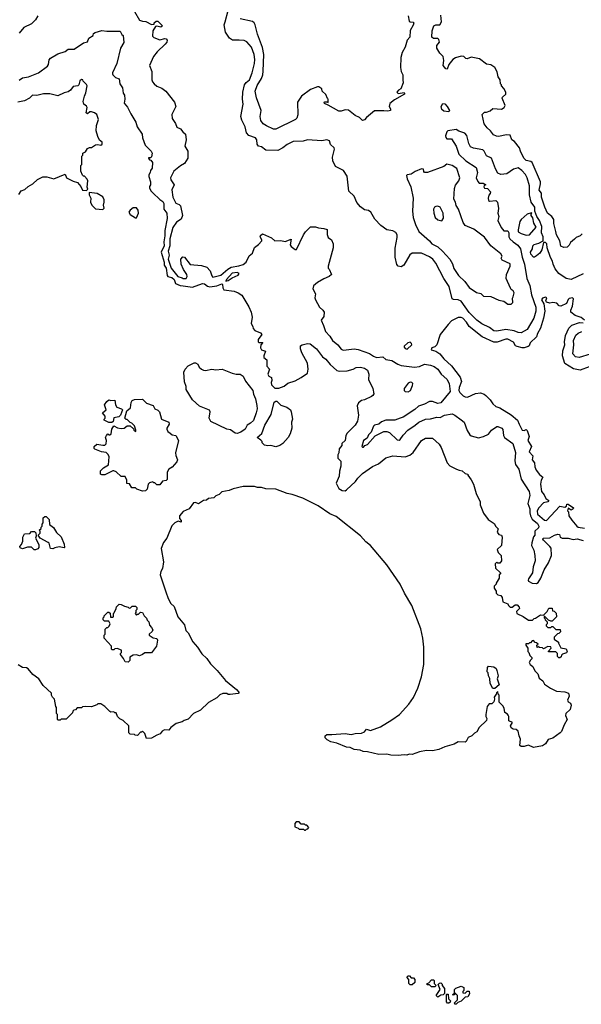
# Model space of a CAD drawing. Extents: x 1793424 to 1900092, y 321114 to 470632.
# Tile 114 of 256: x 1852609 to 1858125, y 354110 to 363776. Entities that reach past the tile are written whole.
import ezdxf

# ---------------------------------------------------------------- set-up
doc = ezdxf.new("R2010")
doc.units = 0

msp = doc.modelspace()

# ---------------------------------------------------------------- linework, layer by layer
at = {"layer": '0CON05XD'}
for points in [[(1853735, 363856.7), (1853785, 363772.5), (1853815, 363760), (1853847, 363757), (1853905, 363730), (1853928.3, 363731.7), (1853930, 363745), (1853948.3, 363761.7), (1853965, 363760), (1854010, 363715), (1853995, 363703.3), (1853955, 363712.5), (1853941.7, 363708.3), (1853917.5, 363665), (1853912.5, 363615), (1853925, 363600), (1853985, 363577.5), (1854035, 363590), (1854047, 363587), (1854057.5, 363575), (1854053.3, 363555), (1854038.8, 363535), (1853960.3, 363459.7), (1853922.5, 363415), (1853882.5, 363325), (1853906.1, 363266.1), (1853907.5, 363185), (1853912.9, 363165), (1853929.2, 363145), (1853955, 363124.2), (1854005, 363102.5), (1854044.1, 363074.1), (1854130.5, 362965), (1854141.5, 362925), (1854104, 362845), (1854107.5, 362805), (1854137.7, 362757.7), (1854150.8, 362720.8), (1854187.5, 362705), (1854210, 362675), (1854237.5, 362652.5), (1854244.2, 362595), (1854230, 362535), (1854261.2, 362485), (1854260, 362415), (1854226.7, 362365), (1854188.3, 362341.7), (1854122.3, 362287.7), (1854091.4, 362225), (1854094.4, 362205), (1854125.4, 362155), (1854103.8, 362105), (1854114.3, 362035), (1854143.6, 361973.6), (1854175, 361960), (1854187.6, 361947.6), (1854207.1, 361855), (1854195, 361816.2), (1854150.2, 361789.8), (1854114.2, 361735), (1854084.6, 361625), (1854082.5, 361555), (1854068.5, 361505), (1854075.9, 361465), (1854066.4, 361425), (1854098.2, 361335), (1854162.2, 361255), (1854203.3, 361243.3), (1854215, 361234.3), (1854242.5, 361235), (1854254, 361255), (1854250, 361275), (1854217.1, 361325), (1854194, 361375), (1854191.1, 361425), (1854212.8, 361447.2), (1854228.1, 361445), (1854283, 361373), (1854395, 361364), (1854446.3, 361346.3), (1854479.6, 361309.6), (1854495, 361261.2), (1854507.3, 361247.3), (1854585, 361268.5), (1854651.8, 361328.2), (1854685, 361346.8), (1854761.1, 361358.9), (1854805, 361373.8), (1854835, 361395.5), (1854863.3, 361456.7), (1854896.8, 361483.2), (1854915, 361540), (1854955, 361569.4), (1854986.5, 361603.5), (1854986.7, 361615), (1854970.4, 361645), (1854975, 361658.9), (1854995, 361673.3), (1855083.8, 361635), (1855115, 361606), (1855175, 361606.7), (1855215, 361598.8), (1855275, 361620), (1855264.6, 361564.6), (1855275, 361548.6), (1855315, 361520), (1855328.6, 361521.4), (1855396.2, 361665), (1855415, 361693.3), (1855465, 361742.5), (1855515, 361742.5), (1855545, 361732.5), (1855595, 361727.5), (1855627.5, 361715), (1855628.3, 361668.3), (1855638.3, 361638.3), (1855670, 361615), (1855687.5, 361575), (1855686.7, 361535), (1855637.5, 361355), (1855640, 361335), (1855648.3, 361328.3), (1855670, 361275), (1855650, 361255), (1855595, 361232), (1855532.5, 361195), (1855495.4, 361164.6), (1855487.1, 361135), (1855513.6, 361085), (1855507.5, 361045), (1855514.5, 361025), (1855555, 360952.5), (1855585.6, 360925.6), (1855597.9, 360905), (1855596.9, 360863.1), (1855570, 360825), (1855593.9, 360773.9), (1855611.2, 360715), (1855655, 360670), (1855680, 360625), (1855735, 360582.9), (1855765, 360540), (1855785, 360531.2), (1855815, 360535.6), (1855895, 360543.8), (1855935, 360539.2), (1856045, 360500), (1856085, 360472), (1856115, 360460), (1856175, 360467.5), (1856205, 360438.8), (1856265, 360429.2), (1856322.6, 360392.6), (1856355, 360380.5), (1856485.6, 360364.4), (1856535, 360372.5), (1856584.3, 360394.3), (1856645, 360384.3), (1856680.3, 360370.3), (1856716.2, 360345), (1856748.8, 360295), (1856805, 360246.7), (1856826, 360205), (1856836.2, 360125), (1856744.1, 360015.9), (1856715, 360007.5), (1856665, 360026.7), (1856635, 360027.5), (1856585, 360001.1), (1856525, 359982.9), (1856489.5, 359950.5), (1856375.9, 359874.1), (1856345, 359863.3), (1856295, 359845.6), (1856205, 359844.3), (1856161.7, 359828.3), (1856135, 359806.7), (1856095, 359796.2), (1856085, 359786.2), (1856062.6, 359727.4), (1856035, 359699.2), (1856022.3, 359667.7), (1855984.3, 359645), (1855970, 359585), (1855975, 359580), (1855985, 359580), (1856000, 359595), (1856025, 359606.7), (1856100.2, 359689.8), (1856185, 359734.4), (1856215, 359732.2), (1856242, 359722), (1856315, 359651.1), (1856335, 359648.1), (1856345.6, 359655), (1856375, 359698.6), (1856422.9, 359745), (1856495, 359794.6), (1856528.1, 359825), (1856595, 359853.9), (1856645, 359857.6), (1856705, 359875.4), (1856737.8, 359872.2), (1856782.5, 359895), (1856856.7, 359906.7), (1856883.6, 359893.6), (1856946.7, 359846.7), (1856973.6, 359823.6), (1857003.9, 359743.9), (1857030.7, 359700.7), (1857045, 359690), (1857115, 359672.5), (1857165, 359683.3), (1857213, 359707), (1857242.5, 359745), (1857295, 359783.3), (1857305, 359783.8), (1857345, 359766), (1857355, 359753.8), (1857362.3, 359695), (1857371.9, 359675), (1857454, 359614), (1857478.3, 359528.3), (1857472.5, 359445), (1857477.9, 359407.9), (1857510.8, 359365), (1857534, 359265), (1857614.3, 359144.3), (1857618.6, 359105), (1857599.2, 359025), (1857621.2, 358975), (1857618.2, 358935), (1857625.9, 358905.9), (1857641.3, 358871.3), (1857695, 358831.4), (1857709.5, 358805), (1857705, 358786.7), (1857670, 358755), (1857670, 358715), (1857655, 358700), (1857638.3, 358641.7), (1857637.1, 358615), (1857657.5, 358567.5), (1857669.4, 358515), (1857670.8, 358465), (1857653.3, 358405), (1857647.1, 358345), (1857605, 358286.2), (1857602.9, 358275), (1857608, 358265), (1857643.8, 358243.8), (1857685, 358240.6), (1857700.6, 358249.4), (1857728.1, 358295), (1857761.9, 358375), (1857804, 358445), (1857831.2, 358515), (1857827.7, 358587.7), (1857816.7, 358605), (1857753.3, 358665), (1857747.5, 358675), (1857750, 358685), (1857815, 358688), (1857862.5, 358715), (1857896, 358726), (1857912.5, 358722.5), (1857918, 358695), (1857936.7, 358685), (1857995, 358684.6), (1858045, 358673.3), (1858085, 358678.1), (1858145, 358662.5)], [(1854626.2, 363755), (1854656.2, 363865)], [(1852785.7, 363815), (1852763.3, 363775), (1852725, 363736.2), (1852650.7, 363699.3), (1852602.5, 363645)], [(1858145, 361282), (1858026.1, 361223.9), (1857975, 361236.2), (1857905, 361284.2), (1857869.3, 361329.3), (1857848.1, 361375), (1857842.9, 361405), (1857822.4, 361442.4), (1857791.4, 361535), (1857785.7, 361575.7), (1857775, 361590), (1857752.5, 361587.5), (1857738, 361515), (1857717.4, 361482.6), (1857685, 361456.2), (1857665, 361443.8), (1857655, 361446), (1857628, 361475), (1857626.7, 361495), (1857646.7, 361525), (1857650, 361555), (1857660.7, 361569.3), (1857707.7, 361582.3), (1857750, 361605), (1857750, 361645), (1857734, 361685), (1857737.8, 361745), (1857715, 361803.8), (1857688.6, 361845), (1857667.5, 361895), (1857667.5, 361935), (1857633.2, 361985), (1857615.4, 362055), (1857615.4, 362145.4), (1857595, 362223.3), (1857577.8, 362255), (1857540.5, 362295), (1857505, 362321.5), (1857460, 362310), (1857395, 362264.2), (1857335, 362256.7), (1857305, 362270), (1857280.9, 362310.9), (1857241.9, 362415), (1857195, 362440.9), (1857171.5, 362485), (1857157.4, 362497.4), (1857065, 362513.8), (1857037, 362527), (1857019.8, 362559.8), (1857000.3, 362640.3), (1856980.6, 362660.6), (1856921.9, 362681.9), (1856895, 362698.8), (1856815, 362684.2), (1856805.4, 362674.6), (1856791.5, 362635), (1856795, 362618.8), (1856805, 362606), (1856848.8, 362605), (1856897.5, 362535), (1856923.1, 362455), (1856990.7, 362390.7), (1857093.1, 362325), (1857106.9, 362275), (1857093.3, 362225), (1857107.5, 362187.5), (1857121.7, 362171.7), (1857161.1, 362171.1), (1857186.7, 362155), (1857172, 362148), (1857166.7, 362135), (1857173.3, 362123.3), (1857205, 362117.8), (1857232.9, 362085), (1857231.2, 362068.8), (1857218, 362052), (1857210, 362025), (1857215, 362002.5), (1857222.5, 361995), (1857285, 362002), (1857302, 361985), (1857312.2, 361922.2), (1857306.4, 361875), (1857314.2, 361845), (1857305.7, 361805.7), (1857337.1, 361735), (1857365, 361702.9), (1857405, 361702.5), (1857414.4, 361685), (1857414.3, 361645), (1857424.2, 361625), (1857455, 361594.3), (1857501.7, 361561.7), (1857526.4, 361526.4), (1857545, 361443.3), (1857568.2, 361375), (1857591.5, 361235), (1857619.6, 361165), (1857635.6, 361075), (1857679.1, 360955), (1857679.2, 360915), (1857657.8, 360845), (1857594.2, 360735.8), (1857535, 360702.9), (1857505, 360705.6), (1857465, 360722.2), (1857385, 360735.6), (1857295, 360718.1), (1857265, 360721.4), (1857225, 360754.2), (1857149.1, 360789.1), (1857097.6, 360827.6), (1857025, 360900), (1856945, 361014), (1856915, 361027.1), (1856868.8, 361028.8), (1856857.5, 361035), (1856827.1, 361155), (1856775.6, 361235), (1856697.5, 361385), (1856666, 361425), (1856635, 361447.5), (1856555, 361484.3), (1856465, 361484.2), (1856441.2, 361468.8), (1856383.3, 361365), (1856355, 361348.8), (1856325, 361356.7), (1856312.7, 361372.7), (1856296, 361445), (1856298.3, 361531.7), (1856316.1, 361636.1), (1856316.2, 361665), (1856305, 361687.5), (1856275, 361702.5), (1856215, 361714), (1856156.2, 361755), (1856097, 361817), (1856057, 361887), (1856035, 361901.2), (1855995, 361910.8), (1855955, 361937.1), (1855921.5, 361981.5), (1855894.7, 362044.7), (1855841.1, 362091.1), (1855825, 362240), (1855790.9, 362295), (1855711.4, 362335), (1855685, 362390), (1855682.9, 362425), (1855701.2, 362505), (1855697.3, 362517.3), (1855662.2, 362552.2), (1855651.8, 362585), (1855625, 362597.3), (1855575, 362587.5), (1855435, 362596), (1855393.6, 362583.6), (1855295, 362580.8), (1855235, 362550.8), (1855195, 362518.8), (1855145, 362493.3), (1855025, 362494), (1854985, 362526.2), (1854955, 362533.8), (1854941.5, 362555), (1854937.5, 362595), (1854925.3, 362615.3), (1854860.3, 362640.3), (1854838, 362665), (1854824.2, 362725), (1854789.3, 362789.3), (1854780, 362825), (1854804.4, 362945), (1854796.6, 362996.6), (1854799.5, 363065), (1854816.5, 363135), (1854831.8, 363158.2), (1854865, 363186), (1854892.5, 363255), (1854915.5, 363345), (1854917.5, 363385), (1854910.4, 363435), (1854887.3, 363507.3), (1854838.9, 363558.9), (1854815, 363570), (1854765, 363575.8), (1854700, 363575), (1854668.8, 363595), (1854629.4, 363655), (1854617.5, 363725), (1854626.2, 363755)], [(1856423.3, 363815), (1856435, 363762.5), (1856445, 363753.3), (1856475, 363752.5), (1856480, 363745), (1856475, 363722.5), (1856445, 363670), (1856440.8, 363605), (1856416.2, 363575), (1856396.2, 363505), (1856366.1, 363453.9), (1856351.2, 363405), (1856348, 363305), (1856355.9, 363265.9), (1856373.3, 363235), (1856371.2, 363185), (1856376.7, 363155), (1856353, 363097), (1856330, 363085), (1856312.5, 363065), (1856325, 363052.5), (1856385, 363060), (1856390, 363055), (1856387.5, 363045), (1856291.7, 362988.3), (1856245, 362952.5), (1856237.5, 362925), (1856251.7, 362901.7), (1856250, 362885), (1856225, 362876.7), (1856185, 362882.5), (1856095, 362882.5), (1856013.9, 362816.1), (1855995, 362792.5), (1855975, 362787.5), (1855946.1, 362816.1), (1855902.5, 362835), (1855837, 362887), (1855805, 362890), (1855765, 362876.7), (1855745, 362876.7), (1855638.3, 362938.3), (1855601.7, 362951.7), (1855600, 362965), (1855605, 362970), (1855625, 362970), (1855638.3, 362961.7), (1855640, 362995), (1855631.7, 363001.7), (1855615, 363040), (1855580, 363075), (1855575, 363097.5), (1855546.7, 363116.7), (1855535, 363117.5), (1855465, 363090), (1855376.7, 363025), (1855338.8, 362965), (1855339.5, 362840.5), (1855329.5, 362810.5), (1855317.5, 362795), (1855125, 362701.2), (1855102.7, 362702.7), (1855033.2, 362733.2), (1855000.8, 362755), (1854978.6, 362785), (1854971.9, 362825), (1854979.2, 362885), (1854935, 363010), (1854920.6, 363075), (1854941.1, 363128.9), (1854982.6, 363197.4), (1854996.2, 363235), (1854999.5, 363270.5), (1855007.5, 363435), (1854992.6, 363502.6), (1854945, 363633.3), (1854922.5, 363725), (1854912, 363745), (1854896.6, 363756.6), (1854774.2, 363784.2)], [(1858132.5, 361675), (1858115, 361652.5), (1858075, 361636.7), (1858058, 361622), (1858020.7, 361589.3), (1858005, 361562.5), (1857985, 361543.3), (1857955, 361540), (1857923.9, 361553.9), (1857913.8, 361605), (1857883.2, 361663.2), (1857874.3, 361695), (1857856.4, 361773.6), (1857854.2, 361814.2), (1857834.3, 361844.3), (1857793.8, 361875), (1857765.6, 361935), (1857735, 362032.5), (1857732.9, 362072.9), (1857711.7, 362101.7), (1857725.7, 362165), (1857724.2, 362185), (1857643.6, 362373.6), (1857628.8, 362385), (1857585, 362394.1), (1857560.4, 362415), (1857528.3, 362485), (1857519.3, 362519.3), (1857468.6, 362578.6), (1857444.4, 362595), (1857425, 362642), (1857386.1, 362646.1), (1857315, 362630), (1857290.8, 362630.8), (1857263.3, 362645), (1857233.9, 362683.9), (1857200, 362715), (1857170, 362755), (1857152.5, 362845), (1857173, 362867), (1857195, 362867.5), (1857229.3, 362880.7), (1857255, 362902.5), (1857341.7, 362898.3), (1857366.4, 362913.6), (1857377.5, 362935), (1857347.5, 363005), (1857350, 363015), (1857382.5, 363045), (1857382.5, 363065), (1857365, 363100), (1857340, 363125), (1857340, 363135), (1857330, 363145), (1857327, 363187), (1857310, 363215), (1857300, 363265), (1857277.5, 363305), (1857235, 363332.5), (1857195, 363340), (1857125, 363390), (1857045, 363407.5), (1857005, 363390), (1856990, 363395), (1856970, 363415), (1856945, 363417.5), (1856888.3, 363401.7), (1856862.5, 363385), (1856823.9, 363336.1), (1856808.3, 363291.7), (1856795, 363292.5), (1856770, 363325), (1856773.8, 363375), (1856768, 363415), (1856736.1, 363446.1), (1856706.8, 363495), (1856707.6, 363522.4), (1856731.2, 363555), (1856725, 363580), (1856715, 363590), (1856675, 363590.5), (1856657.5, 363605), (1856659.3, 363665), (1856675.2, 363714.8), (1856695, 363725.4), (1856734.1, 363725.9), (1856751.2, 363755), (1856745, 363820)], [(1852605, 363181.2), (1852636.2, 363206.2), (1852695, 363216.2), (1852792.5, 363255), (1852881.7, 363318.3), (1852891.2, 363335), (1852899.2, 363380.8), (1852911.9, 363398.1), (1852985, 363440), (1853055, 363463.3), (1853084.2, 363485.8), (1853145, 363487.5), (1853235, 363547.5), (1853275, 363560), (1853287.5, 363595), (1853329.3, 363620.7), (1853335, 363640), (1853349.3, 363650.7), (1853415, 363670), (1853465, 363663.3), (1853595, 363662.5), (1853611.7, 363631.7), (1853625, 363620), (1853633, 363553), (1853598, 363495), (1853563.8, 363345), (1853520, 363255), (1853520, 363245), (1853522.5, 363235), (1853549.3, 363209.3), (1853587.5, 363195), (1853593.3, 363145), (1853617.3, 363107.3), (1853625.9, 363055.9), (1853637.5, 363035), (1853640, 362995), (1853633.8, 362955), (1853667.3, 362917.3), (1853702, 362852), (1853749.5, 362769.5), (1853763.9, 362723.9), (1853811.7, 362651.7), (1853816.7, 362615), (1853842.5, 362545), (1853900, 362485), (1853908.8, 362465), (1853905, 362430), (1853895, 362420), (1853875, 362420), (1853872.5, 362415), (1853885, 362400), (1853898.3, 362398.3), (1853912.5, 362375), (1853911.7, 362318.3), (1853893, 362297), (1853890, 362275), (1853877, 362253), (1853876.7, 362235), (1853892.5, 362185), (1853892.5, 362155), (1853883, 362137), (1853883.6, 362123.6), (1853897, 362097), (1853917.5, 362075), (1853985, 362010), (1854015, 361992.5), (1854025, 361970), (1854025.6, 361915), (1854055.7, 361875), (1854055.8, 361825), (1854033.9, 361705), (1854035.7, 361655), (1854026.1, 361595), (1854028.8, 361555), (1853997.1, 361495), (1854028, 361395), (1854029.2, 361365), (1854047.6, 361335), (1854058.4, 361265), (1854065, 361253.4), (1854104.7, 361244.7), (1854125, 361225.9), (1854138.5, 361185), (1854184.6, 361165.4), (1854215, 361162.2), (1854305, 361148.9), (1854405, 361185.6), (1854425, 361181.5), (1854455, 361159.2), (1854475, 361152.9), (1854545.8, 361164.2), (1854595, 361182.5), (1854602.5, 361175), (1854603.9, 361143.9), (1854615, 361122.5), (1854715, 361110), (1854755, 361093.8), (1854790.3, 361070.3), (1854858.5, 360958.5), (1854882, 360905), (1854893.3, 360856.7), (1854882.5, 360795), (1854900, 360765), (1854903, 360743), (1854920, 360725), (1854975, 360702.5), (1854986.4, 360686.4), (1854952.5, 360635), (1854952.5, 360615), (1854958.3, 360608.3), (1854997, 360607), (1854977.5, 360582.5), (1854973.6, 360553.6), (1854983.9, 360533.9), (1855021.7, 360521.7), (1855007.5, 360475), (1855008.3, 360458.3), (1855037, 360437), (1855037.5, 360375), (1855062.5, 360345), (1855047.5, 360295), (1855057, 360277), (1855082.5, 360262.5), (1855086.7, 360235), (1855077.5, 360215), (1855081.7, 360191.7), (1855115, 360160), (1855155, 360160), (1855205, 360177.5), (1855243.9, 360206.1), (1855315, 360231.2), (1855375, 360264), (1855435, 360306.7), (1855444, 360345), (1855434.3, 360405), (1855381.4, 360505), (1855368, 360545), (1855366.7, 360573.3), (1855382.5, 360585), (1855435, 360598.6), (1855462.7, 360592.7), (1855525, 360546.2), (1855583.8, 360465), (1855615, 360443.8), (1855660, 360390), (1855725, 360332), (1855746.1, 360323.9), (1855825, 360330), (1855883.9, 360346.1), (1855915, 360361.2), (1855955, 360366.2), (1855995, 360356), (1856024.3, 360334.3), (1856037.3, 360297.3), (1856035, 360242.5), (1856076.2, 360155), (1856086.4, 360103.6), (1856077.5, 360085), (1856065, 360076.7), (1855995, 360043.3), (1855965, 360036.7), (1855936.7, 360015), (1855923.3, 359985), (1855936, 359895), (1855926.2, 359835), (1855903.3, 359795), (1855825, 359716.7), (1855813.8, 359695)], [(1852598.8, 362061.2), (1852622.5, 362095), (1852660.7, 362109.3), (1852691.7, 362138.3), (1852736.4, 362163.6), (1852783.9, 362206.1), (1852835, 362232.5), (1852877, 362233), (1852945, 362213.3), (1853055, 362260), (1853070, 362225), (1853135, 362190), (1853176.4, 362176.4), (1853208.3, 362138.3), (1853225, 362102.5), (1853265, 362100), (1853278.3, 362111.7), (1853272.5, 362132.5), (1853277.5, 362195), (1853271.7, 362211.7), (1853245, 362240), (1853235, 362240), (1853225, 362250), (1853208.3, 362288.3), (1853210, 362345), (1853220, 362355), (1853220, 362435), (1853230, 362445), (1853230, 362465), (1853255, 362480), (1853275, 362510), (1853295, 362520), (1853315, 362520), (1853353.6, 362546.4), (1853375, 362550), (1853405, 362542.5), (1853420, 362555), (1853417.5, 362575), (1853393.6, 362593.6), (1853375, 362630), (1853360, 362685), (1853361.7, 362738.3), (1853382.5, 362795), (1853367.5, 362845), (1853345, 362862.5), (1853315, 362872.5), (1853298.3, 362871.7), (1853275, 362852.5), (1853263, 362863), (1853272.5, 362915), (1853265, 362927.5), (1853240, 362945), (1853233.3, 362973.3), (1853243.8, 363025), (1853257, 363057), (1853272.5, 363125), (1853265, 363140), (1853231.7, 363171.7), (1853230, 363185), (1853215, 363190), (1853200, 363175), (1853190, 363135), (1853180, 363125), (1853135, 363118.8), (1853107, 363083), (1853085, 363067.5), (1853045, 363058.5), (1852985, 363029.2), (1852905, 363048), (1852841.7, 363048.3), (1852776.8, 363033.2), (1852734.2, 363035.8), (1852705.5, 363004.5), (1852655, 362980.8), (1852590, 362965)], [(1856825, 362870), (1856775, 362877.1), (1856755.8, 362895), (1856750, 362925), (1856765, 362952), (1856785, 362949.2), (1856806.9, 362925), (1856829.2, 362885), (1856825, 362870)], [(1857435, 360982.5), (1857451.7, 360998.3), (1857448.3, 361041.7), (1857457.5, 361055), (1857466, 361095), (1857456.7, 361115), (1857436.7, 361126.7), (1857429.3, 361139.3), (1857386, 361236), (1857390, 361275), (1857426.2, 361355), (1857425, 361380), (1857347.5, 361415), (1857337.5, 361435), (1857347.5, 361455), (1857336.4, 361476.4), (1857237.3, 361557.3), (1857175, 361642.5), (1857068.3, 361718.3), (1856984.3, 361754.3), (1856964, 361785), (1856920.6, 361915), (1856895, 361953.3), (1856890.6, 361985), (1856872.5, 362015), (1856881.2, 362118.8), (1856888.8, 362151.2), (1856921.2, 362195), (1856931.2, 362225), (1856903.6, 362313.6), (1856855.9, 362345.9), (1856805, 362357.5), (1856776, 362334), (1856615, 362274.2), (1856586.4, 362276.4), (1856577.5, 362285), (1856575, 362310), (1856555, 362312.5), (1856492.5, 362285), (1856455, 362260), (1856415, 362252.5), (1856407.5, 362245), (1856414.2, 362215), (1856449.4, 362135), (1856473, 362023), (1856467.5, 361895), (1856474.2, 361835), (1856496, 361765), (1856528, 361695), (1856635, 361603.8), (1856658, 361575), (1856714.5, 361544.5), (1856763.2, 361503.2), (1856834.4, 361424.4), (1856859.7, 361379.7), (1856873, 361333), (1856920, 361265), (1856980, 361205), (1857025, 361147.5), (1857095, 361097.5), (1857137, 361087), (1857163, 361063), (1857237, 361057), (1857315, 361022.5), (1857365, 361012.5), (1857405, 360983.3), (1857435, 360982.5)], [(1853425, 361912.5), (1853437.5, 361925), (1853432.5, 361955), (1853438.8, 361985), (1853438.3, 362008.3), (1853426.4, 362036.4), (1853369.3, 362069.3), (1853291.7, 362078.3), (1853290, 362055), (1853306.7, 362025), (1853303.8, 361985), (1853316.7, 361955), (1853355, 361920), (1853425, 361912.5)], [(1853745, 361829.4), (1853755, 361830.8), (1853774.2, 361875), (1853774, 361905), (1853755, 361928), (1853725, 361927.5), (1853693.8, 361905), (1853682, 361885), (1853695, 361864.3), (1853745, 361829.4)], [(1856755, 361802.5), (1856773, 361827), (1856767.3, 361877.3), (1856737.5, 361935), (1856715, 361946.7), (1856695, 361943.3), (1856682.5, 361935), (1856673.3, 361915), (1856676.7, 361875), (1856690, 361835), (1856715, 361810), (1856755, 361802.5)], [(1857585, 361662), (1857615, 361662.5), (1857681.7, 361738.3), (1857658.5, 361778.5), (1857649.5, 361829.5), (1857632.5, 361855), (1857632.5, 361867.5), (1857640, 361875), (1857635, 361880), (1857595, 361866), (1857533.3, 361815), (1857521.2, 361795), (1857503.6, 361713.6), (1857504.1, 361694.1), (1857535, 361676), (1857585, 361662)], [(1854635, 361210), (1854655, 361214), (1854697.3, 361242.7), (1854755, 361268), (1854766.2, 361285), (1854744.5, 361295.5), (1854695, 361287.1), (1854638.8, 361225), (1854635, 361210)], [(1858156.2, 360825), (1858122.3, 360852.3), (1858065, 360872.5), (1858023.8, 360905), (1858021.2, 360925), (1858038, 360965), (1858047.5, 361035), (1858040, 361045), (1858005, 361040), (1857995, 361030), (1857979.5, 360990.5), (1857925, 360962.2), (1857907.5, 360967.5), (1857885, 360994.2), (1857845, 360999.4), (1857815, 360994.2), (1857783, 361003), (1857776.2, 361015), (1857786.2, 361045), (1857775, 361052.5), (1857745, 361042.5), (1857734.1, 361025.9), (1857757.8, 360987.8), (1857767.1, 360915), (1857754, 360845), (1857723.4, 360746.6), (1857695.5, 360695), (1857686.3, 360663.7), (1857624.2, 360605), (1857614, 360575), (1857603.5, 360566.5), (1857565, 360553.1), (1857545, 360553.1), (1857495, 360566.9), (1857480, 360575), (1857460.3, 360610.3), (1857405, 360640), (1857385, 360641.2), (1857298.3, 360611.7), (1857265, 360610.6), (1857152.1, 360662.1), (1857023.7, 360763.7), (1856998.6, 360805), (1856960, 360845), (1856945, 360852.9), (1856915, 360852), (1856851.7, 360818.3), (1856817.5, 360785), (1856740, 360685), (1856705.8, 360584.2), (1856685, 360563.3), (1856657, 360553), (1856650, 360535), (1856695, 360520.8), (1856735.7, 360495), (1856775, 360447.5), (1856849.4, 360379.4), (1856934.5, 360265), (1856947.5, 360225), (1856924.6, 360165), (1856922.9, 360135), (1856931.1, 360115), (1856965, 360082.2), (1856985, 360072.5), (1857008.3, 360071.7), (1857085, 360106.9), (1857135, 360114.3), (1857170.6, 360100.6), (1857187.4, 360087.4), (1857231.2, 360045), (1857255, 360003.8), (1857285, 359977.5), (1857325, 359964.3), (1857436, 359896), (1857500, 359845), (1857513.3, 359805), (1857545, 359747.5), (1857565, 359743.3), (1857585, 359752.5), (1857595, 359742.5), (1857611.9, 359685), (1857598.6, 359645), (1857634.6, 359585), (1857614.3, 359534.3), (1857650, 359495), (1857642, 359455), (1857666.7, 359425), (1857667.5, 359385), (1857682.5, 359355), (1857715, 359310), (1857747.5, 359285), (1857730, 359255), (1857723.8, 359216.2), (1857733.8, 359145), (1857760.7, 359110.7), (1857776.2, 359076.2), (1857807.5, 359055), (1857795.8, 359044.2), (1857755, 359033.3), (1857708.2, 358985), (1857691.8, 358955), (1857695, 358922), (1857765, 358862.5), (1857785, 358858.8), (1857915, 359000), (1857965, 358990), (1857978.3, 359001.7), (1857981.7, 359018.3), (1857995, 359020), (1858050, 358985), (1858045, 358973.3), (1858025, 358960), (1857995, 358980), (1857990, 358955), (1858000, 358945), (1858002.5, 358905), (1858031.4, 358861.4), (1858081.9, 358805), (1858095, 358795.5), (1858155, 358782.7)], [(1858203.3, 360366.7), (1858115, 360336.7), (1858048.3, 360348.3), (1857962, 360402), (1857939.1, 360475), (1857943.5, 360525), (1857962.7, 360585), (1857958.9, 360615), (1857970.6, 360675), (1858001.3, 360748.7), (1858032.6, 360777.4), (1858107.5, 360802.5), (1858145, 360800)], [(1858213.9, 360493.9), (1858105, 360460), (1858066.6, 360466.6), (1858040.6, 360495), (1858052.9, 360585), (1858048.6, 360625), (1858070.6, 360679.4), (1858095, 360700), (1858130, 360715)], [(1856415, 360542.5), (1856460, 360585), (1856458.3, 360598.3), (1856445, 360610), (1856420, 360605), (1856385, 360570), (1856385, 360560), (1856395, 360547.5), (1856415, 360542.5)], [(1854745, 359713.8), (1854725, 359717.5), (1854679.1, 359749.1), (1854645, 359756), (1854485, 359831.2), (1854470, 359865), (1854478.8, 359925), (1854472, 359942), (1854375, 359982.5), (1854305, 360043.3), (1854243.3, 360145), (1854242.5, 360175), (1854229.3, 360219.3), (1854222, 360315), (1854234, 360345), (1854265, 360378.8), (1854323.6, 360406.4), (1854335, 360406.7), (1854357.5, 360395), (1854372.5, 360365), (1854393.3, 360345), (1854415, 360336), (1854435, 360332.9), (1854495, 360344), (1854535, 360338), (1854596.1, 360343.9), (1854695, 360306.2), (1854735, 360296.7), (1854775, 360297.5), (1854802.5, 360275), (1854826.4, 360226.4), (1854900, 360135), (1854905, 360100), (1854924, 360055), (1854939.2, 359989.2), (1854940, 359955), (1854932, 359915), (1854905, 359842.5), (1854876.1, 359813.9), (1854844.5, 359795.5), (1854822.5, 359755), (1854780, 359725), (1854745, 359713.8)], [(1856425, 360123.8), (1856446, 360135), (1856468, 360185), (1856470, 360205), (1856460, 360215), (1856443.9, 360216.1), (1856425, 360207.5), (1856386.2, 360155), (1856386.2, 360135), (1856395, 360126.2), (1856425, 360123.8)], [(1853815, 359147.5), (1853758.3, 359168.3), (1853745, 359180), (1853711.7, 359181.7), (1853688.3, 359218.3), (1853661.7, 359221.7), (1853660, 359255), (1853645, 359290), (1853605, 359290), (1853556.4, 359336.4), (1853535, 359347.5), (1853525, 359347.5), (1853445, 359307.5), (1853415, 359307.5), (1853403.6, 359313.6), (1853403.6, 359346.4), (1853433.6, 359376.4), (1853480, 359405), (1853487.5, 359485), (1853478.3, 359508.3), (1853458.3, 359528.3), (1853413, 359533), (1853348.3, 359558.3), (1853340, 359565), (1853340, 359585), (1853365, 359607.5), (1853425, 359597.5), (1853445, 359600), (1853458.3, 359611.7), (1853460, 359645), (1853452.5, 359675), (1853460, 359695), (1853475, 359710), (1853485, 359700), (1853495, 359700), (1853508.3, 359711.7), (1853512.5, 359755), (1853535, 359790), (1853568.3, 359768.3), (1853605, 359762.5), (1853635, 359767.5), (1853665, 359790), (1853695, 359790), (1853728.3, 359758.3), (1853730, 359745), (1853748.3, 359731.7), (1853750, 359745), (1853735, 359790), (1853710, 359815), (1853695, 359820), (1853665, 359850), (1853655, 359850), (1853640, 359865), (1853662.5, 359935), (1853697.5, 359965), (1853702.3, 360017.7), (1853714.1, 360035.9), (1853735, 360046.7), (1853815, 360050), (1853855, 360010), (1853919.3, 359989.3), (1853937, 359957), (1853965, 359943.3), (1853983.3, 359925), (1854003.3, 359855), (1854074.1, 359824.1), (1854075.8, 359805), (1854053.8, 359765), (1854053.8, 359755), (1854064.2, 359734.2), (1854085.8, 359715.8), (1854105, 359700), (1854143, 359693), (1854167.5, 359645), (1854140, 359525), (1854141.7, 359498.3), (1854157.5, 359455), (1854152.5, 359435), (1854105, 359382.5), (1854072.5, 359365), (1854057.5, 359335), (1854058.3, 359261.7), (1854047, 359253), (1854010, 359245), (1853985, 359210), (1853955, 359210), (1853935, 359230), (1853925, 359230), (1853915, 359240), (1853885, 359230), (1853870, 359215), (1853861.7, 359168.3), (1853845, 359150), (1853815, 359147.5)], [(1853515, 359820), (1853483, 359823), (1853440, 359845), (1853440, 359855), (1853450, 359865), (1853450, 359885), (1853422.5, 359915), (1853456.7, 359945), (1853443.3, 359995), (1853463.6, 360026.4), (1853485, 360042.5), (1853505, 360037.5), (1853545, 360040), (1853550, 359995), (1853562, 359972), (1853610, 359955), (1853617.5, 359945), (1853600, 359895), (1853581.7, 359878.3), (1853533.6, 359866.4), (1853527.5, 359832.5), (1853515, 359820)], [(1855125, 359583.3), (1855075, 359596.7), (1855045, 359593.3), (1855015, 359600), (1854991.7, 359621.7), (1854990, 359635), (1854978.3, 359648.3), (1854940, 359675), (1854986.1, 359713.9), (1855016.7, 359795), (1855079.5, 359900.5), (1855108.3, 360021.7), (1855125, 360032.5), (1855135, 360030), (1855175, 359992.5), (1855233.6, 359973.6), (1855267.5, 359945), (1855276.1, 359926.1), (1855287.5, 359855), (1855277.5, 359825), (1855282.5, 359765), (1855265, 359710), (1855246.7, 359675), (1855192.5, 359615), (1855165, 359596.7), (1855125, 359583.3)], [(1855813.8, 359695), (1855806, 359645), (1855774.2, 359615.8), (1855773.3, 359595), (1855748.3, 359561.7), (1855742.5, 359525), (1855732.5, 359505), (1855733, 359473), (1855761.7, 359441.7), (1855763.8, 359393.8), (1855750.6, 359345), (1855747.5, 359295), (1855718.1, 359225), (1855744.5, 359175), (1855775, 359152.5), (1855805, 359151.5), (1855820.1, 359159.9), (1855908.8, 359241.2), (1855930.5, 359275), (1855975, 359320), (1856075, 359390), (1856134, 359416), (1856205, 359473.3), (1856275, 359493.8), (1856395, 359483.8), (1856440.5, 359499.5), (1856475, 359527.5), (1856556.1, 359643.9), (1856595, 359668.8), (1856665, 359666.7), (1856727.7, 359607.7), (1856750, 359575), (1856806.4, 359426.4), (1856835, 359397.5), (1856900, 359365), (1856925, 359352.5), (1856955, 359347.5), (1856985, 359320), (1857010, 359315), (1857010, 359305), (1857045, 359260), (1857067.5, 359215), (1857093, 359123), (1857131.7, 359041.7), (1857133, 359013), (1857163, 358933), (1857210.7, 358870.7), (1857270, 358830), (1857285, 358800), (1857307, 358777), (1857300, 358745), (1857315, 358722.5), (1857340, 358715), (1857347, 358697), (1857340, 358615), (1857300, 358575), (1857310, 358545), (1857337, 358517), (1857340, 358465), (1857325, 358440), (1857305, 358440), (1857295, 358450), (1857280, 358435), (1857281.7, 358391.7), (1857330, 358345), (1857330, 358335), (1857320, 358325), (1857317, 358293), (1857290, 358245), (1857290, 358235), (1857270, 358215), (1857270, 358195), (1857290, 358165), (1857290, 358145), (1857305, 358130), (1857335, 358122.5), (1857346.7, 358105), (1857355, 358060), (1857405, 358040), (1857410, 358025), (1857425, 358010), (1857445, 358010), (1857475, 358030), (1857495, 358030), (1857515, 358010), (1857516.7, 357995), (1857490, 357965), (1857492.5, 357945), (1857555, 357917.5), (1857605, 357882.5), (1857645, 357880), (1857661.7, 357898.3), (1857675, 357900), (1857725, 357932.5), (1857755, 357930), (1857790, 357965), (1857805, 358000), (1857838.3, 357998.3), (1857841.7, 357971.7), (1857858.3, 357968.3), (1857878.3, 357948.3), (1857880, 357915), (1857838.3, 357871.7), (1857825, 357870), (1857801.7, 357881.7), (1857768.3, 357918.3), (1857761.7, 357918.3), (1857760, 357905), (1857768.3, 357898.3), (1857770, 357885), (1857790, 357865), (1857790, 357845), (1857780, 357835), (1857780, 357825), (1857795, 357810), (1857825, 357810), (1857835, 357820), (1857845, 357820), (1857875, 357790), (1857918.3, 357788.3), (1857920, 357765), (1857905, 357750), (1857891.7, 357748.3), (1857860, 357715), (1857860, 357695), (1857900, 357665), (1857900, 357655), (1857925, 357610), (1857975, 357600), (1857987.5, 357575), (1857978.3, 357561.7), (1857941.7, 357548.3), (1857931.7, 357538.3), (1857928.3, 357521.7), (1857915, 357510), (1857905, 357510), (1857890, 357525), (1857890, 357555), (1857875, 357570), (1857801.7, 357571.7), (1857801.7, 357578.3), (1857830, 357605), (1857825, 357620), (1857795, 357622.5), (1857755, 357600), (1857745, 357610), (1857713, 357613), (1857705, 357620), (1857693, 357613), (1857690, 357635), (1857700, 357645), (1857685, 357660), (1857671.7, 357661.7), (1857655, 357680), (1857641.7, 357678.3), (1857625, 357660), (1857615, 357660), (1857605, 357650), (1857581.7, 357648.3), (1857580, 357635), (1857600, 357605), (1857600, 357575), (1857610, 357565), (1857620, 357535), (1857640, 357515), (1857638.3, 357501.7), (1857625, 357490), (1857612.5, 357465), (1857622.5, 357445), (1857647.5, 357425), (1857667.5, 357385), (1857697.5, 357355), (1857710.7, 357310.7), (1857746.4, 357286.4), (1857765, 357252.5), (1857822.3, 357212.3), (1857880, 357185), (1857965, 357177.5), (1858000, 357165), (1858007.5, 357135), (1857990, 357095), (1857995, 357080), (1858020, 357065), (1858027, 357047), (1858017, 357003), (1857972.5, 356965), (1857970, 356945), (1857986.7, 356905), (1857956.2, 356855), (1857930.7, 356789.3), (1857917.5, 356775), (1857845.9, 356724.1), (1857799.3, 356710.7), (1857775, 356667.5), (1857745, 356646.7), (1857655, 356630), (1857605, 356652.5), (1857585, 356647.5), (1857565, 356640), (1857535, 356640), (1857521.7, 356651.7), (1857527, 356713), (1857513.3, 356745), (1857505, 356790), (1857487, 356807), (1857455, 356812.5), (1857437.5, 356825), (1857430, 356845), (1857450, 356875), (1857413, 356893), (1857412.5, 356935), (1857407, 356947), (1857399.3, 356959.3), (1857373.9, 356973.9), (1857366.4, 357016.4), (1857355, 357040), (1857320, 357075), (1857320, 357145), (1857310, 357155), (1857305, 357180), (1857291.7, 357168.3), (1857290, 357155), (1857270, 357125), (1857272.5, 357105), (1857265, 357080), (1857245, 357060), (1857221.7, 357058.3), (1857200, 357035), (1857186.7, 356955), (1857187.5, 356935), (1857197.5, 356915), (1857192.5, 356895), (1857123.6, 356826.4), (1857100, 356785), (1857077, 356773), (1857050, 356745), (1857015, 356730), (1856995, 356690), (1856985, 356682.5), (1856915, 356687.5), (1856875, 356662.5), (1856785, 356636.7), (1856725, 356610), (1856665, 356598.8), (1856605, 356601.2), (1856535, 356590), (1856465, 356563.3), (1856435, 356566.7), (1856413, 356557), (1856385, 356560), (1856325, 356553.8), (1856255, 356556.2), (1856215, 356564), (1856135, 356562), (1856025, 356588.8), (1855981.7, 356591.7), (1855953.8, 356603.8), (1855895, 356610), (1855855, 356631.2), (1855820, 356635), (1855723.9, 356673.9), (1855665, 356687.5), (1855630, 356705), (1855610, 356725), (1855610, 356745), (1855625, 356760), (1855675, 356757.5), (1855805, 356768.8), (1855865, 356760), (1855905, 356770), (1855965, 356772.5), (1855995.6, 356784.4), (1856015, 356812), (1856055, 356798.8), (1856153.3, 356835), (1856265, 356901.2), (1856338.8, 356955), (1856430, 357055), (1856476.6, 357123.4), (1856520.8, 357215), (1856556.8, 357323.2), (1856578.6, 357445), (1856577.5, 357615), (1856568.6, 357705), (1856548.6, 357795), (1856459.2, 358025), (1856387.5, 358145), (1856345.5, 358235.5), (1856213.8, 358425), (1856054.3, 358614.3), (1856010.3, 358650.3), (1855955, 358708.8), (1855717.6, 358897.6), (1855655, 358923.8), (1855540, 359005), (1855388.9, 359078.9), (1855285, 359114.2), (1855235, 359124.3), (1855125.9, 359165.9), (1855025, 359171.2), (1854985, 359183.8), (1854945, 359183.3), (1854915, 359192), (1854805, 359193.3), (1854705, 359170), (1854666.1, 359153.9), (1854595, 359140), (1854567.5, 359115), (1854535, 359101.2), (1854515, 359080.8), (1854463.4, 359076.6), (1854445, 359060), (1854415, 359055.8), (1854365, 359022.5), (1854335, 359037.5), (1854315, 359032.5), (1854272.5, 358975), (1854215, 358946.7), (1854180, 358905), (1854178.3, 358878.3), (1854195, 358860), (1854195.9, 358844.1), (1854165, 358852.5), (1854132.5, 358835), (1854104.2, 358805.8), (1854052.5, 358685), (1854020, 358645), (1854000, 358585), (1854022.5, 358455), (1854011.7, 358388.3), (1853995, 358360), (1853990, 358325), (1854045, 358160), (1854066.7, 358095), (1854093.3, 358045), (1854125.8, 358015), (1854163.3, 357915), (1854227.5, 357835), (1854239.3, 357779.3), (1854265, 357756.7), (1854309.5, 357669.5), (1854355, 357616.2), (1854399.2, 357549.2), (1854445.8, 357505.8), (1854482.2, 357452.2), (1854548.3, 357388.3), (1854630.3, 357290.3), (1854739.3, 357199.3), (1854760, 357175), (1854760, 357165), (1854755, 357160), (1854675, 357150), (1854655, 357150), (1854645, 357160), (1854605, 357162.5), (1854575, 357147.5), (1854545, 357117.5), (1854465, 357072.5), (1854383.6, 356996.4), (1854316.4, 356963.6), (1854265, 356910), (1854225, 356897.5), (1854205, 356882.5), (1854145, 356867.5), (1854095, 356827.5), (1854075, 356802.5), (1854030, 356805), (1854007, 356793), (1853990, 356765), (1853955, 356752.5), (1853905, 356723.3), (1853855, 356720), (1853838.3, 356768.3), (1853815, 356790), (1853805, 356780), (1853795, 356780), (1853765, 356750), (1853743, 356753), (1853735, 356760), (1853693, 356763), (1853680, 356775), (1853680, 356845), (1853626.4, 356896.4), (1853591.7, 356911.7), (1853570, 356935), (1853555, 356970), (1853545, 356970), (1853535, 356980), (1853505, 356977.5), (1853493.9, 356983.9), (1853445, 357032.5), (1853405, 357060), (1853375, 357060), (1853365, 357050), (1853315, 357030), (1853255, 357032.5), (1853225, 357030), (1853215, 357020), (1853175, 357020), (1853158.3, 357001.7), (1853141.7, 356998.3), (1853131.7, 356988.3), (1853128.3, 356971.7), (1853065, 356910), (1853015, 356910), (1853005, 356900), (1852985, 356900), (1852980, 356905), (1852980, 356955), (1852970, 356965), (1852970, 357025), (1852963, 357033), (1852950, 357105), (1852930, 357125), (1852920, 357145), (1852920, 357165), (1852840, 357240), (1852796.4, 357306.4), (1852737, 357347), (1852693, 357403), (1852675, 357412.5), (1852635, 357417.5), (1852595, 357442.5)], [(1852935, 358580), (1852910, 358585), (1852897, 358637), (1852890, 358645), (1852810, 358685), (1852790, 358715), (1852810, 358735), (1852810, 358755), (1852800, 358765), (1852818.3, 358781.7), (1852820, 358795), (1852830, 358805), (1852830, 358825), (1852840, 358835), (1852840, 358885), (1852855, 358900), (1852868.3, 358898.3), (1852898.3, 358868.3), (1852901.7, 358821.7), (1852939.3, 358789.3), (1852971.7, 358741.7), (1853015, 358700), (1853047, 358627), (1853050, 358595), (1853045, 358590), (1852995, 358600), (1852955, 358592.5), (1852935, 358580)], [(1852751.7, 358571.7), (1852725, 358597.5), (1852685, 358597.5), (1852635, 358582.5), (1852615, 358590), (1852610, 358605), (1852627, 358623), (1852640, 358655), (1852640, 358695), (1852655, 358730), (1852707, 358733), (1852725, 358750), (1852755, 358750), (1852768.3, 358738.3), (1852770, 358705), (1852762.5, 358685), (1852797.5, 358625), (1852797.5, 358595), (1852788.3, 358581.7), (1852765, 358572.5), (1852751.7, 358571.7)], [(1853675, 357470), (1853643.6, 357473.6), (1853630, 357505), (1853600, 357545), (1853600, 357555), (1853610, 357565), (1853610, 357585), (1853565, 357602.5), (1853545, 357600), (1853535, 357590), (1853515, 357590), (1853510, 357595), (1853510, 357625), (1853440, 357705), (1853440, 357735), (1853450, 357745), (1853448.3, 357791.7), (1853465, 357810), (1853475, 357810), (1853488.3, 357821.7), (1853497.5, 357845), (1853485, 357870), (1853441.7, 357871.7), (1853430, 357885), (1853430, 357905), (1853440, 357915), (1853440, 357925), (1853475, 357960), (1853485, 357960), (1853498.3, 357948.3), (1853501.7, 357911.7), (1853525, 357910), (1853530, 357915), (1853530, 357945), (1853538.3, 357951.7), (1853557.5, 357995), (1853558.3, 358011.7), (1853585, 358037.5), (1853606.4, 358036.4), (1853638.3, 358018.3), (1853675, 358010), (1853685, 358000), (1853698.3, 358001.7), (1853715, 358020), (1853747, 358017), (1853760, 358005), (1853760, 357985), (1853750, 357975), (1853750, 357955), (1853742.5, 357947.5), (1853755, 357930), (1853765, 357940), (1853775, 357940), (1853795, 357960), (1853815, 357957.5), (1853830, 357925), (1853855, 357900), (1853861.7, 357881.7), (1853877.5, 357865), (1853883, 357833), (1853905, 357810), (1853917.5, 357785), (1853910, 357770), (1853880, 357745), (1853880, 357735), (1853918.3, 357708.3), (1853955, 357700), (1853962.5, 357685), (1853952.5, 357625), (1853905, 357560), (1853838.3, 357561.7), (1853815, 357542.5), (1853785, 357532.5), (1853755, 357540), (1853725, 357537.5), (1853691.7, 357518.3), (1853690, 357485), (1853675, 357470)], [(1857275, 357210), (1857255, 357210), (1857230.7, 357260.7), (1857227, 357307), (1857212.5, 357335), (1857210, 357365), (1857200, 357375), (1857203, 357417), (1857215, 357430), (1857265, 357422.5), (1857287.5, 357405), (1857296.4, 357386.4), (1857307.5, 357335), (1857297.5, 357305), (1857320, 357245), (1857275, 357210)], [(1855415, 355820), (1855425, 355830), (1855438.3, 355831.7), (1855450, 355845), (1855428.3, 355868.3), (1855415, 355870), (1855405, 355880), (1855375, 355880), (1855355, 355900), (1855325, 355900), (1855310, 355885), (1855311.7, 355851.7), (1855345, 355840), (1855355, 355830), (1855395, 355830), (1855405, 355820), (1855415, 355820)], [(1856465, 354300), (1856445, 354300), (1856430, 354315), (1856430, 354355), (1856410, 354375), (1856425, 354390), (1856438.3, 354388.3), (1856455, 354370), (1856478.3, 354368.3), (1856490, 354355), (1856490, 354325), (1856465, 354300)], [(1856685, 354280), (1856655, 354280), (1856635, 354300), (1856611.7, 354301.7), (1856610, 354315), (1856628.3, 354321.7), (1856655, 354350), (1856675, 354350), (1856680, 354345), (1856680, 354315), (1856700, 354295), (1856685, 354280)], [(1856715, 354180), (1856700, 354195), (1856740, 354255), (1856720, 354305), (1856731.7, 354318.3), (1856745, 354320), (1856758.3, 354308.3), (1856760, 354295), (1856780, 354265), (1856780, 354215), (1856768.3, 354201.7), (1856745, 354200), (1856715, 354180)], [(1856895, 354110), (1856881.7, 354111.7), (1856880, 354125), (1856910, 354155), (1856910, 354195), (1856885, 354220), (1856880, 354220), (1856878.3, 354201.7), (1856865, 354200), (1856860, 354205), (1856880, 354220), (1856880, 354255), (1856891.7, 354268.3), (1856945, 354287.5), (1856970, 354275), (1856970, 354245), (1856960, 354235), (1856961.7, 354221.7), (1856985, 354220), (1857005, 354240), (1857025, 354240), (1857027, 354213), (1857010, 354185), (1856985, 354180), (1856945, 354140), (1856911.7, 354128.3), (1856895, 354110)], [(1856825, 354120), (1856811.7, 354121.7), (1856800, 354135), (1856800, 354205), (1856805, 354210), (1856818.3, 354208.3), (1856820, 354165), (1856840, 354145), (1856838.3, 354131.7), (1856825, 354120)]]:
    msp.add_lwpolyline(points, dxfattribs=at)

doc.saveas('drawing.dxf')
